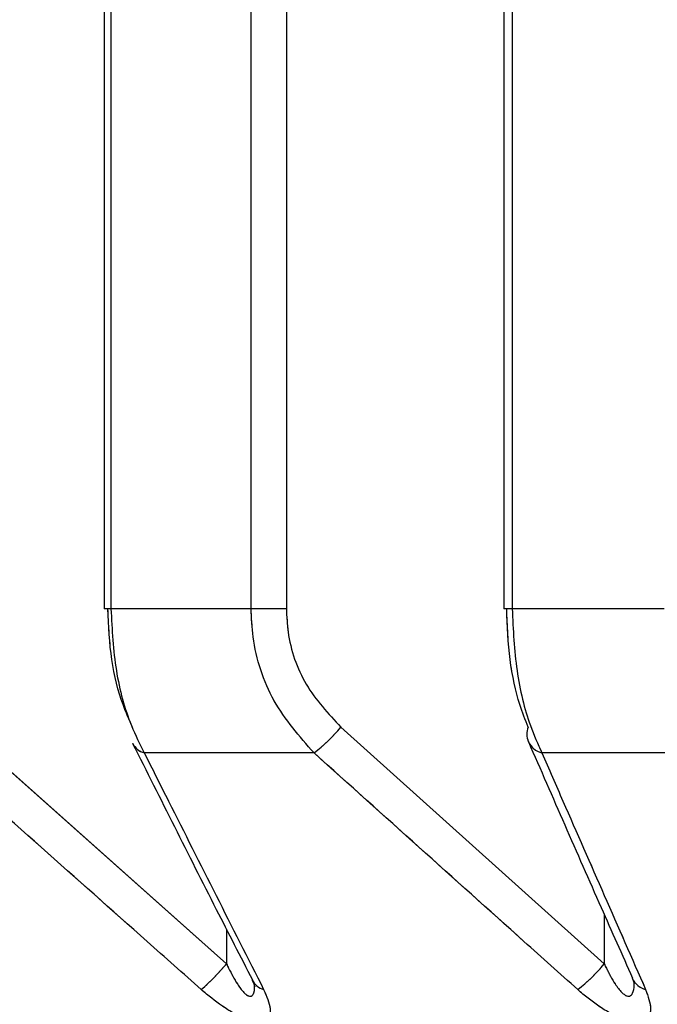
# Model space of a CAD drawing. Header units: inches. Extents: x 0.1 to 16.9, y 0.1 to 10.9.
# Tile 14 of 235: x 6.441992 to 6.442567, y 2.443113 to 2.444. Entities that reach past the tile are written whole.
import ezdxf

# ---------------------------------------------------------------- set-up
doc = ezdxf.new("R2010")
doc.units = ezdxf.units.IN
doc.header["$MEASUREMENT"] = 0
doc.linetypes.add('PHANTOM', pattern=[0.49999999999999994, 0.25, -0.05, 0.05, -0.05, 0.05, -0.05])

msp = doc.modelspace()

# ---------------------------------------------------------------- linework, layer by layer
at = {"color": 7, "linetype": 'Continuous', "lineweight": 25}
for p, q in [((6.442067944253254, 2.447858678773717), (6.442067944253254, 2.443469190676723)), ((6.4420742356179, 2.447858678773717), (6.4420742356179, 2.443469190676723)), ((6.442200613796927, 2.443469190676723), (6.442200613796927, 2.447858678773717)), ((6.44223238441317, 2.447858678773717), (6.44223238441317, 2.443469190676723)), ((6.442428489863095, 2.447858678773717), (6.442428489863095, 2.443469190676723)), ((6.442436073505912, 2.447858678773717), (6.442436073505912, 2.443469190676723)), ((6.4420742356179, 2.443469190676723), (6.442067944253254, 2.443469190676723)), ((6.442200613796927, 2.443469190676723), (6.4420742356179, 2.443469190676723)), ((6.44223238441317, 2.443469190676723), (6.442200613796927, 2.443469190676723)), ((6.442436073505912, 2.443469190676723), (6.442428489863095, 2.443469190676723)), ((6.442573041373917, 2.443469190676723), (6.442436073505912, 2.443469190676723)), ((6.441938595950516, 2.443362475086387), (6.442178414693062, 2.443149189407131)), ((6.442281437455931, 2.443362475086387), (6.442519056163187, 2.443149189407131)), ((6.442257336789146, 2.443339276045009), (6.44210422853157, 2.443339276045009)), ((6.442628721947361, 2.443339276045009), (6.442462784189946, 2.443339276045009)), ((6.442519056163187, 2.44319357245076), (6.442519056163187, 2.443149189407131)), ((6.442178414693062, 2.443180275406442), (6.442178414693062, 2.443149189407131))]:
    msp.add_line(p, q, dxfattribs=at)
at = {"color": 7, "linetype": 'PHANTOM', "lineweight": 18}
for p, q in [((6.442067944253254, 2.447858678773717), (6.442067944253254, 2.443469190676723)), ((6.442067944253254, 2.447858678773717), (6.442067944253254, 2.443469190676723)), ((6.442067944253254, 2.447858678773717), (6.442067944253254, 2.443469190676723)), ((6.442074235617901, 2.447858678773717), (6.442074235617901, 2.443469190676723)), ((6.442074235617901, 2.447858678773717), (6.442074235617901, 2.443469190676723)), ((6.442074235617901, 2.447858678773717), (6.442074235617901, 2.443469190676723)), ((6.442200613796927, 2.443469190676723), (6.442200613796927, 2.447858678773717)), ((6.442200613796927, 2.443469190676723), (6.442200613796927, 2.447858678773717)), ((6.442200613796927, 2.443469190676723), (6.442200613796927, 2.447858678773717)), ((6.44223238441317, 2.447858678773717), (6.44223238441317, 2.443469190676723)), ((6.44223238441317, 2.447858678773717), (6.44223238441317, 2.443469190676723)), ((6.44223238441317, 2.447858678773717), (6.44223238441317, 2.443469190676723)), ((6.442428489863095, 2.447858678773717), (6.442428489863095, 2.443469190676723)), ((6.442428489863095, 2.447858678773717), (6.442428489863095, 2.443469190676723)), ((6.442428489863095, 2.447858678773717), (6.442428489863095, 2.443469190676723)), ((6.442436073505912, 2.447858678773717), (6.442436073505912, 2.443469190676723)), ((6.442436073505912, 2.447858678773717), (6.442436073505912, 2.443469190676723)), ((6.442436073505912, 2.447858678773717), (6.442436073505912, 2.443469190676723)), ((6.442074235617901, 2.443469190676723), (6.442067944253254, 2.443469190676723)), ((6.442074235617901, 2.443469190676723), (6.442067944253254, 2.443469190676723)), ((6.442074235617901, 2.443469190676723), (6.442067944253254, 2.443469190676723)), ((6.442200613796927, 2.443469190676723), (6.442074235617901, 2.443469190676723)), ((6.442200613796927, 2.443469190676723), (6.442074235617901, 2.443469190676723)), ((6.442200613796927, 2.443469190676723), (6.442074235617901, 2.443469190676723)), ((6.44223238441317, 2.443469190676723), (6.442200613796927, 2.443469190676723)), ((6.44223238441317, 2.443469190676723), (6.442200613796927, 2.443469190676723)), ((6.44223238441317, 2.443469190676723), (6.442200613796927, 2.443469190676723)), ((6.442436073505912, 2.443469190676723), (6.442428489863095, 2.443469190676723)), ((6.442436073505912, 2.443469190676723), (6.442428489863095, 2.443469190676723)), ((6.442436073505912, 2.443469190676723), (6.442428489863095, 2.443469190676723)), ((6.442573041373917, 2.443469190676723), (6.442436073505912, 2.443469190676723)), ((6.442573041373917, 2.443469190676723), (6.442436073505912, 2.443469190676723)), ((6.442573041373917, 2.443469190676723), (6.442436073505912, 2.443469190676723)), ((6.441938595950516, 2.443362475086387), (6.442178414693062, 2.443149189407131)), ((6.441938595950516, 2.443362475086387), (6.442178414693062, 2.443149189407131)), ((6.441938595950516, 2.443362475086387), (6.442178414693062, 2.443149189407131)), ((6.442281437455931, 2.443362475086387), (6.442519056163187, 2.443149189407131)), ((6.442281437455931, 2.443362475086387), (6.442519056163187, 2.443149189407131)), ((6.442281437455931, 2.443362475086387), (6.442519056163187, 2.443149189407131)), ((6.442257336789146, 2.443339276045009), (6.44210422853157, 2.443339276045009)), ((6.442257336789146, 2.443339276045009), (6.44210422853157, 2.443339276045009)), ((6.442257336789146, 2.443339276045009), (6.44210422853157, 2.443339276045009)), ((6.442628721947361, 2.443339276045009), (6.442462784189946, 2.443339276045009)), ((6.442628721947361, 2.443339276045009), (6.442462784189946, 2.443339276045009)), ((6.442628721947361, 2.443339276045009), (6.442462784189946, 2.443339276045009)), ((6.442519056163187, 2.44319357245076), (6.442519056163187, 2.443149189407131)), ((6.442519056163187, 2.44319357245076), (6.442519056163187, 2.443149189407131)), ((6.442519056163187, 2.44319357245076), (6.442519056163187, 2.443149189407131)), ((6.442178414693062, 2.443180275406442), (6.442178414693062, 2.443149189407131)), ((6.442178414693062, 2.443180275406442), (6.442178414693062, 2.443149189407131)), ((6.442178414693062, 2.443180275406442), (6.442178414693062, 2.443149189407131))]:
    msp.add_line(p, q, dxfattribs=at)
at = {"color": 7, "linetype": 'Continuous', "lineweight": 25}
for centre, radius, start, end in [((6.442166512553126, 2.443457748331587), 0.0001492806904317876, 307.4748036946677, 320.3411204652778), ((6.442467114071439, 2.443356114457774), 1.785638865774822e-05, 159.1323641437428, 202.1387247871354), ((6.442108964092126, 2.443355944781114), 1.732836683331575e-05, 208.125699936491, 254.1402388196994), ((6.442467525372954, 2.443357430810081), 1.876364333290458e-05, 205.3903785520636, 255.3638877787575), ((6.442012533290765, 2.443288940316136), 0.000216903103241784, 311.3006289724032, 319.886705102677), ((6.442403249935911, 2.443244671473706), 0.000150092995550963, 307.7474177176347, 320.4944683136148), ((6.442216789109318, 2.443142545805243), 1.726451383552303e-05, 207.3764046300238, 253.5220159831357), ((6.442561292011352, 2.443144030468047), 1.86965517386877e-05, 204.6521235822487, 254.7722242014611)]:
    msp.add_arc(centre, radius, start, end, dxfattribs=at)
at = {"color": 7, "linetype": 'PHANTOM', "lineweight": 18}
for centre, radius, start, end in [((6.442166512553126, 2.443457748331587), 0.0001492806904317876, 307.4748036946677, 320.3411204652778), ((6.442166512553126, 2.443457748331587), 0.0001492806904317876, 307.4748036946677, 320.3411204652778), ((6.442166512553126, 2.443457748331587), 0.0001492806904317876, 307.4748036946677, 320.3411204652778), ((6.442467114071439, 2.443356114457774), 1.785638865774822e-05, 159.1323641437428, 202.1387247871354), ((6.442467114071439, 2.443356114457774), 1.785638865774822e-05, 159.1323641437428, 202.1387247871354), ((6.442467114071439, 2.443356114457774), 1.785638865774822e-05, 159.1323641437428, 202.1387247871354), ((6.442108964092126, 2.443355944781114), 1.732836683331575e-05, 208.125699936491, 254.1402388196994), ((6.442108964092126, 2.443355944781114), 1.732836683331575e-05, 208.125699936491, 254.1402388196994), ((6.442108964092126, 2.443355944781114), 1.732836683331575e-05, 208.125699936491, 254.1402388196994), ((6.442467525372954, 2.443357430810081), 1.876364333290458e-05, 205.3903785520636, 255.3638877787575), ((6.442467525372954, 2.443357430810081), 1.876364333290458e-05, 205.3903785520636, 255.3638877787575), ((6.442467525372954, 2.443357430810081), 1.876364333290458e-05, 205.3903785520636, 255.3638877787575), ((6.442012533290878, 2.443288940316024), 0.0002169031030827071, 311.3006289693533, 319.886705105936), ((6.442012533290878, 2.443288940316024), 0.0002169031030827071, 311.3006289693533, 319.886705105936), ((6.442012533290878, 2.443288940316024), 0.0002169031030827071, 311.3006289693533, 319.886705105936), ((6.442403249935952, 2.443244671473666), 0.0001500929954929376, 307.7474177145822, 320.494468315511), ((6.442403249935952, 2.443244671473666), 0.0001500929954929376, 307.7474177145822, 320.494468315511), ((6.442403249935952, 2.443244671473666), 0.0001500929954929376, 307.7474177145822, 320.494468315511), ((6.442216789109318, 2.443142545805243), 1.726451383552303e-05, 207.3764046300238, 253.5220159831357), ((6.442216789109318, 2.443142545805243), 1.726451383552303e-05, 207.3764046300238, 253.5220159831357), ((6.442216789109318, 2.443142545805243), 1.726451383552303e-05, 207.3764046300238, 253.5220159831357), ((6.442561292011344, 2.443144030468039), 1.869655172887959e-05, 204.6521235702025, 254.772224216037), ((6.442561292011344, 2.443144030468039), 1.869655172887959e-05, 204.6521235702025, 254.772224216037), ((6.442561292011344, 2.443144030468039), 1.869655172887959e-05, 204.6521235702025, 254.772224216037)]:
    msp.add_arc(centre, radius, start, end, dxfattribs=at)
at = {"color": 7, "linetype": 'Continuous', "lineweight": 25}
for points, knots in [([(6.442093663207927, 2.443362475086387), (6.442090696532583, 2.443369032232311), (6.442082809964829, 2.443386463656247), (6.442073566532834, 2.443422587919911), (6.442072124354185, 2.443453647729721), (6.442071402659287, 2.443469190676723)], [0, 0, 0, 0, 0.2315050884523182, 0.6154298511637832, 1, 1, 1, 1]), ([(6.4420742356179, 2.443469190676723), (6.442075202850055, 2.443450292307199), (6.442077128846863, 2.44341266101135), (6.442089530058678, 2.4433686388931), (6.442100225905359, 2.443347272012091), (6.44210422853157, 2.443339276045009)], [0, 0, 0, 0, 0.3869935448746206, 0.770599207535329, 1, 1, 1, 1]), ([(6.442257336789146, 2.443339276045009), (6.442244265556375, 2.443354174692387), (6.442217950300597, 2.443384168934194), (6.442202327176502, 2.443431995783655), (6.442201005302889, 2.443460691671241), (6.442200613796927, 2.443469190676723)], [0, 0, 0, 0, 0.4099050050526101, 0.8252285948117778, 1, 1, 1, 1]), ([(6.44223238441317, 2.443469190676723), (6.442232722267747, 2.443462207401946), (6.442233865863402, 2.443438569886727), (6.442247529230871, 2.443399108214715), (6.442270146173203, 2.443374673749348), (6.442281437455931, 2.443362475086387)], [0, 0, 0, 0, 0.173535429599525, 0.5873958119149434, 1, 1, 1, 1]), ([(6.442450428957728, 2.443362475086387), (6.442447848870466, 2.443369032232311), (6.442440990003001, 2.443386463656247), (6.442432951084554, 2.443422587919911), (6.442431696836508, 2.443453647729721), (6.442431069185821, 2.443469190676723)], [0, 0, 0, 0, 0.2315050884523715, 0.6154298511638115, 0.9999999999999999, 0.9999999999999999, 0.9999999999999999, 0.9999999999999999]), ([(6.442436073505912, 2.443469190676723), (6.442436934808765, 2.443450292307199), (6.442438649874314, 2.44341266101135), (6.442449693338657, 2.4433686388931), (6.442459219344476, 2.443347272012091), (6.442462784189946, 2.443339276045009)], [0, 0, 0, 0, 0.3869935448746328, 0.7705992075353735, 0.9999999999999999, 0.9999999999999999, 0.9999999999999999, 0.9999999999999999]), ([(6.442093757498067, 2.443347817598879), (6.442118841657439, 2.443297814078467), (6.442154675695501, 2.443226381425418), (6.442190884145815, 2.443155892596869), (6.442201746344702, 2.443134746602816)], [0, 0, 0, 0, 0.7000092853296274, 1, 1, 1, 1]), ([(6.442450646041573, 2.443349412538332), (6.442472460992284, 2.44329941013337), (6.442503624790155, 2.443227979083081), (6.442535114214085, 2.44315749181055), (6.442544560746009, 2.443136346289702)], [0, 0, 0, 0, 0.7000093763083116, 1, 1, 1, 1]), ([(6.442155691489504, 2.443125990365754), (6.442139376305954, 2.443140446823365), (6.442059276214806, 2.443211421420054), (6.441979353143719, 2.443282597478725), (6.441915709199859, 2.443339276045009)], [0, 0, 0, 0, 0.2036849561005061, 1, 1, 1, 1]), ([(6.44210422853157, 2.443339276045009), (6.44211152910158, 2.443324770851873), (6.442147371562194, 2.443253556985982), (6.442183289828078, 2.443182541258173), (6.442211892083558, 2.443125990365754)], [0, 0, 0, 0, 0.2036849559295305, 1, 1, 1, 1]), ([(6.442495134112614, 2.443125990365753), (6.442478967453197, 2.443140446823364), (6.442399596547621, 2.443211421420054), (6.442320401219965, 2.443282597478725), (6.442257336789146, 2.443339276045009)], [0, 0, 0, 0, 0.203684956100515, 1, 1, 1, 1]), ([(6.442462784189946, 2.443339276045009), (6.442469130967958, 2.443324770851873), (6.442500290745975, 2.443253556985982), (6.442531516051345, 2.443182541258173), (6.442556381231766, 2.443125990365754)], [0, 0, 0, 0, 0.2036849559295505, 1, 1, 1, 1]), ([(6.442178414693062, 2.443149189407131), (6.442179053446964, 2.443147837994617), (6.442182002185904, 2.443141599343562), (6.442186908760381, 2.443132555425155), (6.442192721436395, 2.443124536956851), (6.442196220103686, 2.443121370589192), (6.442198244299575, 2.443120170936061), (6.442199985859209, 2.443119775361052), (6.442201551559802, 2.4431203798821), (6.442202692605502, 2.443121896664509), (6.442203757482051, 2.443124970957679), (6.442203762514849, 2.443128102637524), (6.442203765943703, 2.443130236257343)], [0, 0, 0, 0, 0.0778215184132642, 0.3592547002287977, 0.5327660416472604, 0.6004669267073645, 0.6400442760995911, 0.6938713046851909, 0.7452636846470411, 0.8013454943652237, 0.8646562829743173, 1, 1, 1, 1]), ([(6.442519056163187, 2.443149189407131), (6.442519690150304, 2.44314783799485), (6.442522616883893, 2.443141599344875), (6.442527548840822, 2.443132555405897), (6.442533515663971, 2.443124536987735), (6.442537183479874, 2.443121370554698), (6.442539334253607, 2.443120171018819), (6.44254121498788, 2.443119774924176), (6.442542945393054, 2.443120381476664), (6.442544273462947, 2.443121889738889), (6.442545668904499, 2.443125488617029), (6.442546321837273, 2.443129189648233), (6.442545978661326, 2.443132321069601), (6.442545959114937, 2.44313249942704)], [0, 0, 0, 0, 0.07417724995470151, 0.3424313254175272, 0.5078173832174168, 0.5723479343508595, 0.6100719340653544, 0.6613783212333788, 0.7103640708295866, 0.7638196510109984, 0.8241656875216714, 0.9899849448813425, 1, 1, 1, 1]), ([(6.442201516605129, 2.44313439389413), (6.442201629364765, 2.443134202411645), (6.442202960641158, 2.443131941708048), (6.442203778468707, 2.443129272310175), (6.442203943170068, 2.44312870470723), (6.442204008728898, 2.44312847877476)], [0, 0, 0, 0, 0.05276462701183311, 0.6229561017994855, 1, 1, 1, 1]), ([(6.442544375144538, 2.443135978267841), (6.442544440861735, 2.443135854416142), (6.442545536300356, 2.443133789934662), (6.442545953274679, 2.443131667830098), (6.442545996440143, 2.443131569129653), (6.442546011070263, 2.443131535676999)], [0, 0, 0, 0, 0.04048174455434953, 0.6747893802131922, 1, 1, 1, 1]), ([(6.442211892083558, 2.443125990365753), (6.442214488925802, 2.443119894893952), (6.442218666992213, 2.443110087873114), (6.442217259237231, 2.443100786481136), (6.442212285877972, 2.443096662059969), (6.442204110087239, 2.443096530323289), (6.442192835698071, 2.443100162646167), (6.442177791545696, 2.443108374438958), (6.442164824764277, 2.443118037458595), (6.442157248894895, 2.443124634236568), (6.442155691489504, 2.443125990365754)], [0, 0, 0, 0, 0.2086143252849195, 0.3356401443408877, 0.4424206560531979, 0.5496604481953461, 0.6478447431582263, 0.7774633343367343, 0.9542521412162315, 1, 1, 1, 1]), ([(6.442556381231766, 2.443125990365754), (6.44255853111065, 2.443119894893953), (6.442561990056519, 2.443110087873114), (6.442559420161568, 2.443100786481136), (6.442553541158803, 2.443096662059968), (6.44254461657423, 2.443096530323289), (6.442532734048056, 2.443100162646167), (6.442517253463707, 2.443108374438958), (6.442504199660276, 2.443118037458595), (6.442496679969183, 2.443124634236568), (6.442495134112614, 2.443125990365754)], [0, 0, 0, 0, 0.2086143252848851, 0.335640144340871, 0.4424206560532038, 0.5496604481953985, 0.64784474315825, 0.7774633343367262, 0.9542521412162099, 0.9999999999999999, 0.9999999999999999, 0.9999999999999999, 0.9999999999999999])]:
    msp.add_open_spline(points, degree=3, knots=knots, dxfattribs=at)
at = {"color": 7, "linetype": 'PHANTOM', "lineweight": 18}
for points, knots in [([(6.442093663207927, 2.443362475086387), (6.442090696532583, 2.443369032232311), (6.442082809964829, 2.443386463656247), (6.442073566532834, 2.44342258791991), (6.442072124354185, 2.443453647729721), (6.442071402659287, 2.443469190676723)], [0, 0, 0, 0, 0.2315050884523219, 0.6154298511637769, 0.9999999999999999, 0.9999999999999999, 0.9999999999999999, 0.9999999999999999]), ([(6.442093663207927, 2.443362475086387), (6.442090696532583, 2.443369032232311), (6.442082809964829, 2.443386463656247), (6.442073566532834, 2.44342258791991), (6.442072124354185, 2.443453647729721), (6.442071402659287, 2.443469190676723)], [0, 0, 0, 0, 0.2315050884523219, 0.6154298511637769, 0.9999999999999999, 0.9999999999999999, 0.9999999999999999, 0.9999999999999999]), ([(6.442093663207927, 2.443362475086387), (6.442090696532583, 2.443369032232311), (6.442082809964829, 2.443386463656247), (6.442073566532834, 2.44342258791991), (6.442072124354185, 2.443453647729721), (6.442071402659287, 2.443469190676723)], [0, 0, 0, 0, 0.2315050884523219, 0.6154298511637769, 0.9999999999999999, 0.9999999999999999, 0.9999999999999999, 0.9999999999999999]), ([(6.442074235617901, 2.443469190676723), (6.442075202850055, 2.4434502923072), (6.442077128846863, 2.44341266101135), (6.442089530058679, 2.4433686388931), (6.442100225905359, 2.443347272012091), (6.44210422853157, 2.443339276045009)], [0, 0, 0, 0, 0.3869935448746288, 0.7705992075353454, 0.9999999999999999, 0.9999999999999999, 0.9999999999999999, 0.9999999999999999]), ([(6.442074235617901, 2.443469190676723), (6.442075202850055, 2.4434502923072), (6.442077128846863, 2.44341266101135), (6.442089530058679, 2.4433686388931), (6.442100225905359, 2.443347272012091), (6.44210422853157, 2.443339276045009)], [0, 0, 0, 0, 0.3869935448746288, 0.7705992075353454, 0.9999999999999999, 0.9999999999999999, 0.9999999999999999, 0.9999999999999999]), ([(6.442074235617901, 2.443469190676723), (6.442075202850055, 2.4434502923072), (6.442077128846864, 2.44341266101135), (6.442089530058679, 2.4433686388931), (6.442100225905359, 2.443347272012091), (6.44210422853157, 2.443339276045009)], [0, 0, 0, 0, 0.3869935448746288, 0.7705992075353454, 0.9999999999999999, 0.9999999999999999, 0.9999999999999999, 0.9999999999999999]), ([(6.442257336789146, 2.443339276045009), (6.442244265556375, 2.443354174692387), (6.442217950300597, 2.443384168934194), (6.442202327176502, 2.443431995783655), (6.442201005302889, 2.443460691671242), (6.442200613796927, 2.443469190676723)], [0, 0, 0, 0, 0.409905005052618, 0.8252285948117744, 1, 1, 1, 1]), ([(6.442257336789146, 2.443339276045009), (6.442244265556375, 2.443354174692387), (6.442217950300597, 2.443384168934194), (6.442202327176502, 2.443431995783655), (6.442201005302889, 2.443460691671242), (6.442200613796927, 2.443469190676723)], [0, 0, 0, 0, 0.409905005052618, 0.8252285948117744, 1, 1, 1, 1]), ([(6.442257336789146, 2.443339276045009), (6.442244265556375, 2.443354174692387), (6.442217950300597, 2.443384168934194), (6.442202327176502, 2.443431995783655), (6.442201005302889, 2.443460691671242), (6.442200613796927, 2.443469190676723)], [0, 0, 0, 0, 0.409905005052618, 0.8252285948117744, 1, 1, 1, 1]), ([(6.44223238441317, 2.443469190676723), (6.442232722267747, 2.443462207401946), (6.442233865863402, 2.443438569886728), (6.442247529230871, 2.443399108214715), (6.442270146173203, 2.443374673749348), (6.442281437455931, 2.443362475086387)], [0, 0, 0, 0, 0.1735354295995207, 0.5873958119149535, 1, 1, 1, 1]), ([(6.44223238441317, 2.443469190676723), (6.442232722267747, 2.443462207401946), (6.442233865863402, 2.443438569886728), (6.442247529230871, 2.443399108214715), (6.442270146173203, 2.443374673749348), (6.442281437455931, 2.443362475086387)], [0, 0, 0, 0, 0.1735354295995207, 0.5873958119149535, 1, 1, 1, 1]), ([(6.44223238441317, 2.443469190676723), (6.442232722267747, 2.443462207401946), (6.442233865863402, 2.443438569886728), (6.442247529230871, 2.443399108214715), (6.442270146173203, 2.443374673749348), (6.442281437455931, 2.443362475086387)], [0, 0, 0, 0, 0.1735354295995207, 0.5873958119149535, 1, 1, 1, 1]), ([(6.442450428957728, 2.443362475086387), (6.442447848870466, 2.443369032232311), (6.442440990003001, 2.443386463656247), (6.442432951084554, 2.443422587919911), (6.442431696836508, 2.443453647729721), (6.442431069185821, 2.443469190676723)], [0, 0, 0, 0, 0.2315050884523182, 0.6154298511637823, 1, 1, 1, 1]), ([(6.442450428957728, 2.443362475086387), (6.442447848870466, 2.443369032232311), (6.442440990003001, 2.443386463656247), (6.442432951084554, 2.443422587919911), (6.442431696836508, 2.443453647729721), (6.442431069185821, 2.443469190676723)], [0, 0, 0, 0, 0.2315050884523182, 0.6154298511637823, 1, 1, 1, 1]), ([(6.442450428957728, 2.443362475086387), (6.442447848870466, 2.443369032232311), (6.442440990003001, 2.443386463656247), (6.442432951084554, 2.443422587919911), (6.442431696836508, 2.443453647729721), (6.442431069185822, 2.443469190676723)], [0, 0, 0, 0, 0.2315050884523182, 0.6154298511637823, 1, 1, 1, 1]), ([(6.442436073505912, 2.443469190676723), (6.442436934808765, 2.443450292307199), (6.442438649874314, 2.443412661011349), (6.442449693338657, 2.4433686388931), (6.442459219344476, 2.443347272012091), (6.442462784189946, 2.443339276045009)], [0, 0, 0, 0, 0.3869935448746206, 0.7705992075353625, 1, 1, 1, 1]), ([(6.442436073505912, 2.443469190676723), (6.442436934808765, 2.443450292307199), (6.442438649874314, 2.443412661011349), (6.442449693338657, 2.4433686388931), (6.442459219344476, 2.443347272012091), (6.442462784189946, 2.443339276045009)], [0, 0, 0, 0, 0.3869935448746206, 0.7705992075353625, 1, 1, 1, 1]), ([(6.442436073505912, 2.443469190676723), (6.442436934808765, 2.443450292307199), (6.442438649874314, 2.443412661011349), (6.442449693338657, 2.4433686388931), (6.442459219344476, 2.443347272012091), (6.442462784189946, 2.443339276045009)], [0, 0, 0, 0, 0.3869935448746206, 0.7705992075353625, 1, 1, 1, 1]), ([(6.442093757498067, 2.443347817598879), (6.44211884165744, 2.443297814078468), (6.442154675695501, 2.443226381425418), (6.442190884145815, 2.443155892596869), (6.442201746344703, 2.443134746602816)], [0, 0, 0, 0, 0.7000092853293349, 1, 1, 1, 1]), ([(6.442093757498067, 2.443347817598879), (6.44211884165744, 2.443297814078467), (6.442154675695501, 2.443226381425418), (6.442190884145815, 2.443155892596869), (6.442201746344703, 2.443134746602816)], [0, 0, 0, 0, 0.7000092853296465, 1, 1, 1, 1]), ([(6.442093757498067, 2.443347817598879), (6.44211884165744, 2.443297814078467), (6.442154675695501, 2.443226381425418), (6.442190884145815, 2.443155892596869), (6.442201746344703, 2.443134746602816)], [0, 0, 0, 0, 0.7000092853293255, 1, 1, 1, 1]), ([(6.442450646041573, 2.443349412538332), (6.442472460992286, 2.44329941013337), (6.442503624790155, 2.443227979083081), (6.442535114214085, 2.44315749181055), (6.442544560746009, 2.443136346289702)], [0, 0, 0, 0, 0.7000093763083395, 1, 1, 1, 1]), ([(6.442450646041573, 2.443349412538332), (6.442472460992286, 2.44329941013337), (6.442503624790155, 2.443227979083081), (6.442535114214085, 2.443157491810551), (6.442544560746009, 2.443136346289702)], [0, 0, 0, 0, 0.700009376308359, 1, 1, 1, 1]), ([(6.442450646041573, 2.443349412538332), (6.442472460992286, 2.44329941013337), (6.442503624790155, 2.443227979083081), (6.442535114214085, 2.443157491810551), (6.442544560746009, 2.443136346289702)], [0, 0, 0, 0, 0.7000093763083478, 1, 1, 1, 1]), ([(6.442155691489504, 2.443125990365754), (6.442139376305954, 2.443140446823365), (6.442059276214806, 2.443211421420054), (6.441979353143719, 2.443282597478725), (6.441915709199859, 2.443339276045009)], [0, 0, 0, 0, 0.2036849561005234, 1, 1, 1, 1]), ([(6.442155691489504, 2.443125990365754), (6.442139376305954, 2.443140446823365), (6.442059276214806, 2.443211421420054), (6.441979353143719, 2.443282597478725), (6.441915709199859, 2.443339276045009)], [0, 0, 0, 0, 0.2036849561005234, 1, 1, 1, 1]), ([(6.442155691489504, 2.443125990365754), (6.442139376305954, 2.443140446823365), (6.442059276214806, 2.443211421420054), (6.441979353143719, 2.443282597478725), (6.441915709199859, 2.443339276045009)], [0, 0, 0, 0, 0.2036849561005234, 1, 1, 1, 1]), ([(6.44210422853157, 2.443339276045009), (6.44211152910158, 2.443324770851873), (6.442147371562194, 2.443253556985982), (6.442183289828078, 2.443182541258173), (6.442211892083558, 2.443125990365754)], [0, 0, 0, 0, 0.203684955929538, 1, 1, 1, 1]), ([(6.44210422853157, 2.443339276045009), (6.44211152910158, 2.443324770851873), (6.442147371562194, 2.443253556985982), (6.442183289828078, 2.443182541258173), (6.442211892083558, 2.443125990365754)], [0, 0, 0, 0, 0.203684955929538, 1, 1, 1, 1]), ([(6.44210422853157, 2.443339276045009), (6.44211152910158, 2.443324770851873), (6.442147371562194, 2.443253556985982), (6.442183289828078, 2.443182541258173), (6.442211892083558, 2.443125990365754)], [0, 0, 0, 0, 0.203684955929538, 1, 1, 1, 1]), ([(6.442495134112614, 2.443125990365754), (6.442478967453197, 2.443140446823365), (6.442399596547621, 2.443211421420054), (6.442320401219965, 2.443282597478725), (6.442257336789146, 2.443339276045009)], [0, 0, 0, 0, 0.2036849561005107, 1, 1, 1, 1]), ([(6.442495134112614, 2.443125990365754), (6.442478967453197, 2.443140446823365), (6.442399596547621, 2.443211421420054), (6.442320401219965, 2.443282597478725), (6.442257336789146, 2.443339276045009)], [0, 0, 0, 0, 0.2036849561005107, 1, 1, 1, 1]), ([(6.442495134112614, 2.443125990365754), (6.442478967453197, 2.443140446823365), (6.442399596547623, 2.443211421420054), (6.442320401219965, 2.443282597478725), (6.442257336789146, 2.443339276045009)], [0, 0, 0, 0, 0.2036849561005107, 1, 1, 1, 1]), ([(6.442462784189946, 2.443339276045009), (6.442469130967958, 2.443324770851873), (6.442500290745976, 2.443253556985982), (6.442531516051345, 2.443182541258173), (6.442556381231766, 2.443125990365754)], [0, 0, 0, 0, 0.2036849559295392, 1, 1, 1, 1]), ([(6.442462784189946, 2.443339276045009), (6.442469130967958, 2.443324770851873), (6.442500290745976, 2.443253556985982), (6.442531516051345, 2.443182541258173), (6.442556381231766, 2.443125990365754)], [0, 0, 0, 0, 0.2036849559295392, 1, 1, 1, 1]), ([(6.442462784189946, 2.443339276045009), (6.442469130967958, 2.443324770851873), (6.442500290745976, 2.443253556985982), (6.442531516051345, 2.443182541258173), (6.442556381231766, 2.443125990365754)], [0, 0, 0, 0, 0.2036849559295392, 1, 1, 1, 1]), ([(6.442178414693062, 2.443149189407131), (6.442179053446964, 2.443147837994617), (6.442182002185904, 2.443141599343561), (6.442186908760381, 2.443132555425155), (6.442192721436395, 2.443124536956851), (6.442196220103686, 2.443121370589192), (6.442198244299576, 2.443120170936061), (6.442199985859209, 2.443119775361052), (6.442201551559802, 2.443120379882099), (6.442202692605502, 2.443121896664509), (6.442203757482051, 2.44312497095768), (6.442203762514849, 2.443128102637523), (6.442203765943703, 2.443130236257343)], [0, 0, 0, 0, 0.07782151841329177, 0.3592547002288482, 0.5327660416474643, 0.6004669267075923, 0.6400442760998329, 0.6938713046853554, 0.7452636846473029, 0.8013454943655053, 0.8646562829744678, 1, 1, 1, 1]), ([(6.442178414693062, 2.443149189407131), (6.442179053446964, 2.443147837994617), (6.442182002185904, 2.443141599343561), (6.442186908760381, 2.443132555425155), (6.442192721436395, 2.443124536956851), (6.442196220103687, 2.443121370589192), (6.442198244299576, 2.443120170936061), (6.442199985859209, 2.443119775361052), (6.442201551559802, 2.4431203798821), (6.442202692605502, 2.443121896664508), (6.442203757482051, 2.44312497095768), (6.442203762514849, 2.443128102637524), (6.442203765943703, 2.443130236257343)], [0, 0, 0, 0, 0.07782151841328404, 0.3592547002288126, 0.5327660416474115, 0.6004669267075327, 0.6400442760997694, 0.6938713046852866, 0.7452636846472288, 0.8013454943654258, 0.864656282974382, 1, 1, 1, 1]), ([(6.442178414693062, 2.443149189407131), (6.442179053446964, 2.443147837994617), (6.442182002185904, 2.443141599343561), (6.442186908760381, 2.443132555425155), (6.442192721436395, 2.443124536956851), (6.442196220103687, 2.443121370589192), (6.442198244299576, 2.443120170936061), (6.442199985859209, 2.443119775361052), (6.442201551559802, 2.4431203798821), (6.442202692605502, 2.443121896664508), (6.442203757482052, 2.44312497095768), (6.442203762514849, 2.443128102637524), (6.442203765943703, 2.443130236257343)], [0, 0, 0, 0, 0.07782151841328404, 0.3592547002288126, 0.5327660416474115, 0.6004669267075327, 0.6400442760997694, 0.6938713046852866, 0.7452636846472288, 0.8013454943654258, 0.864656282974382, 1, 1, 1, 1]), ([(6.442519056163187, 2.443149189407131), (6.442519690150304, 2.44314783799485), (6.442522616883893, 2.443141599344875), (6.442527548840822, 2.443132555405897), (6.442533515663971, 2.443124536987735), (6.442537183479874, 2.443121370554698), (6.442539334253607, 2.443120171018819), (6.44254121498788, 2.443119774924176), (6.442542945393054, 2.443120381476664), (6.442544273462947, 2.443121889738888), (6.442545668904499, 2.443125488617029), (6.442546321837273, 2.443129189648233), (6.442545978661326, 2.443132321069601), (6.442545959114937, 2.44313249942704)], [0, 0, 0, 0, 0.07417724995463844, 0.3424313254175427, 0.5078173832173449, 0.5723479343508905, 0.6100719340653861, 0.6613783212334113, 0.71036407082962, 0.7638196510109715, 0.8241656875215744, 0.9899849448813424, 1, 1, 1, 1]), ([(6.442519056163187, 2.443149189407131), (6.442519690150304, 2.44314783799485), (6.442522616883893, 2.443141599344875), (6.442527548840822, 2.443132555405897), (6.442533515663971, 2.443124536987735), (6.442537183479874, 2.443121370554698), (6.442539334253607, 2.443120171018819), (6.44254121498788, 2.443119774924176), (6.442542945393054, 2.443120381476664), (6.442544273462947, 2.443121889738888), (6.442545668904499, 2.443125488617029), (6.442546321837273, 2.443129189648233), (6.442545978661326, 2.443132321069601), (6.442545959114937, 2.44313249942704)], [0, 0, 0, 0, 0.07417724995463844, 0.3424313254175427, 0.5078173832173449, 0.5723479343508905, 0.6100719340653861, 0.6613783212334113, 0.71036407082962, 0.7638196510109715, 0.8241656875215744, 0.9899849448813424, 1, 1, 1, 1]), ([(6.442519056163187, 2.443149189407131), (6.442519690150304, 2.44314783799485), (6.442522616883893, 2.443141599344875), (6.442527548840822, 2.443132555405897), (6.442533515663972, 2.443124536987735), (6.442537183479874, 2.443121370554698), (6.442539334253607, 2.44312017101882), (6.44254121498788, 2.443119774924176), (6.442542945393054, 2.443120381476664), (6.442544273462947, 2.443121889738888), (6.442545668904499, 2.44312548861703), (6.442546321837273, 2.443129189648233), (6.442545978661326, 2.443132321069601), (6.442545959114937, 2.44313249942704)], [0, 0, 0, 0, 0.07417724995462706, 0.3424313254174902, 0.5078173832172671, 0.5723479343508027, 0.6100719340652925, 0.6613783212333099, 0.710364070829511, 0.7638196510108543, 0.8241656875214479, 0.9899849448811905, 1, 1, 1, 1]), ([(6.442201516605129, 2.44313439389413), (6.442201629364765, 2.443134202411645), (6.442202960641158, 2.443131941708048), (6.442203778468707, 2.443129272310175), (6.442203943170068, 2.443128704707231), (6.442204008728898, 2.44312847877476)], [0, 0, 0, 0, 0.05276462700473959, 0.6229561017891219, 0.9999999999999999, 0.9999999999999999, 0.9999999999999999, 0.9999999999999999]), ([(6.442201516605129, 2.44313439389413), (6.442201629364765, 2.443134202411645), (6.442202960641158, 2.443131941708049), (6.442203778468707, 2.443129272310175), (6.442203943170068, 2.443128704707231), (6.442204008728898, 2.44312847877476)], [0, 0, 0, 0, 0.05276462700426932, 0.6229561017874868, 1, 1, 1, 1]), ([(6.442201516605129, 2.44313439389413), (6.442201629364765, 2.443134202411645), (6.442202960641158, 2.443131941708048), (6.442203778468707, 2.443129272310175), (6.442203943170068, 2.443128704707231), (6.442204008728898, 2.44312847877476)], [0, 0, 0, 0, 0.05276462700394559, 0.6229561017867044, 1, 1, 1, 1]), ([(6.442544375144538, 2.443135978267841), (6.442544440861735, 2.443135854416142), (6.442545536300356, 2.443133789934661), (6.442545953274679, 2.4431316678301), (6.442545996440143, 2.443131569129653), (6.442546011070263, 2.443131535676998)], [0, 0, 0, 0, 0.04048174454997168, 0.6747893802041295, 1, 1, 1, 1]), ([(6.442544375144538, 2.443135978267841), (6.442544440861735, 2.443135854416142), (6.442545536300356, 2.443133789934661), (6.442545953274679, 2.443131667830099), (6.442545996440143, 2.443131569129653), (6.442546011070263, 2.443131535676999)], [0, 0, 0, 0, 0.04048174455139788, 0.6747893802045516, 1, 1, 1, 1]), ([(6.442544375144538, 2.443135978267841), (6.442544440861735, 2.443135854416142), (6.442545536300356, 2.443133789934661), (6.442545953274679, 2.4431316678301), (6.442545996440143, 2.443131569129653), (6.442546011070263, 2.443131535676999)], [0, 0, 0, 0, 0.04048174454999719, 0.674789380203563, 1, 1, 1, 1]), ([(6.442211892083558, 2.443125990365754), (6.442214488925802, 2.443119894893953), (6.442218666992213, 2.443110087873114), (6.442217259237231, 2.443100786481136), (6.442212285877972, 2.443096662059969), (6.442204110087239, 2.443096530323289), (6.442192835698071, 2.443100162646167), (6.442177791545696, 2.443108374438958), (6.442164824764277, 2.443118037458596), (6.442157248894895, 2.443124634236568), (6.442155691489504, 2.443125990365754)], [0, 0, 0, 0, 0.2086143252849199, 0.3356401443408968, 0.4424206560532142, 0.5496604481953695, 0.6478447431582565, 0.7774633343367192, 0.9542521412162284, 1, 1, 1, 1]), ([(6.442211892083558, 2.443125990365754), (6.442214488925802, 2.443119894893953), (6.442218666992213, 2.443110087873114), (6.442217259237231, 2.443100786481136), (6.442212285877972, 2.443096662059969), (6.442204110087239, 2.443096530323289), (6.442192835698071, 2.443100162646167), (6.442177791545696, 2.443108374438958), (6.442164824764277, 2.443118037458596), (6.442157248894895, 2.443124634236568), (6.442155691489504, 2.443125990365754)], [0, 0, 0, 0, 0.2086143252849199, 0.3356401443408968, 0.4424206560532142, 0.5496604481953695, 0.6478447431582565, 0.7774633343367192, 0.9542521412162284, 1, 1, 1, 1]), ([(6.442211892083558, 2.443125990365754), (6.442214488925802, 2.443119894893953), (6.442218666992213, 2.443110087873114), (6.442217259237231, 2.443100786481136), (6.442212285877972, 2.443096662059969), (6.442204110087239, 2.443096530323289), (6.442192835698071, 2.443100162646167), (6.442177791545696, 2.443108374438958), (6.442164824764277, 2.443118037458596), (6.442157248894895, 2.443124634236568), (6.442155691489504, 2.443125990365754)], [0, 0, 0, 0, 0.2086143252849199, 0.3356401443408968, 0.4424206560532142, 0.5496604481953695, 0.6478447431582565, 0.7774633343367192, 0.9542521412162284, 1, 1, 1, 1]), ([(6.442556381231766, 2.443125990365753), (6.44255853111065, 2.443119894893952), (6.442561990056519, 2.443110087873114), (6.442559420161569, 2.443100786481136), (6.442553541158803, 2.443096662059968), (6.44254461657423, 2.443096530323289), (6.442532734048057, 2.443100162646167), (6.442517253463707, 2.443108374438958), (6.442504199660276, 2.443118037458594), (6.442496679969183, 2.443124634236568), (6.442495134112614, 2.443125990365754)], [0, 0, 0, 0, 0.2086143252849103, 0.3356401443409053, 0.4424206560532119, 0.5496604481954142, 0.6478447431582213, 0.7774633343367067, 0.9542521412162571, 1, 1, 1, 1]), ([(6.442556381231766, 2.443125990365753), (6.44255853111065, 2.443119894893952), (6.442561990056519, 2.443110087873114), (6.442559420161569, 2.443100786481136), (6.442553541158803, 2.443096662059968), (6.44254461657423, 2.443096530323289), (6.442532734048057, 2.443100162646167), (6.442517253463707, 2.443108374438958), (6.442504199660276, 2.443118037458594), (6.442496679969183, 2.443124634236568), (6.442495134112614, 2.443125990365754)], [0, 0, 0, 0, 0.2086143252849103, 0.3356401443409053, 0.4424206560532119, 0.5496604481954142, 0.6478447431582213, 0.7774633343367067, 0.9542521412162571, 1, 1, 1, 1]), ([(6.442556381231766, 2.443125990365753), (6.44255853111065, 2.443119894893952), (6.442561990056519, 2.443110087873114), (6.442559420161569, 2.443100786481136), (6.442553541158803, 2.443096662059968), (6.44254461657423, 2.443096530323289), (6.442532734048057, 2.443100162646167), (6.442517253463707, 2.443108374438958), (6.442504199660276, 2.443118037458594), (6.442496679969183, 2.443124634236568), (6.442495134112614, 2.443125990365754)], [0, 0, 0, 0, 0.2086143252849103, 0.3356401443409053, 0.4424206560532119, 0.5496604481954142, 0.6478447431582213, 0.7774633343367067, 0.9542521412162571, 1, 1, 1, 1])]:
    msp.add_open_spline(points, degree=3, knots=knots, dxfattribs=at)

doc.saveas('drawing.dxf')
